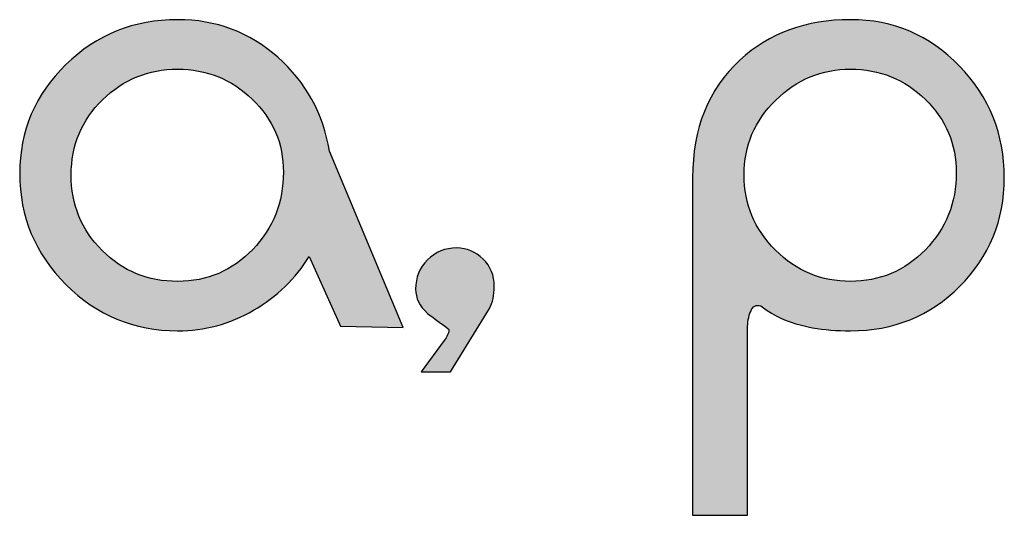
# Model space of a CAD drawing. Header units: millimetres. Extents: x -125 to 300, y 6 to 90.
# Tile 121 of 132: x 293.061 to 293.916, y 22.813 to 23.243. Entities that reach past the tile are written whole.
import ezdxf

# ---------------------------------------------------------------- set-up
doc = ezdxf.new("R2010")
doc.units = ezdxf.units.MM
doc.layers.get('0').update_dxf_attribs({"lineweight": 0})
doc.layers.add('Plano5', color=1, linetype='Continuous')

# ---------------------------------------------------------------- blocks, each defined once
blk = doc.blocks.new('JMULLER')
at = {"layer": 'Plano5', "linetype": 'Continuous', "lineweight": 0}
h = blk.add_hatch(color=7, dxfattribs=at)
h.dxf.hatch_style = 1
edge = h.paths.add_edge_path()
edge.add_spline(control_points=[(138.3346, -14.5411), (138.3346, -14.5411), (138.3346, -14.5411), (138.3346, -14.5411), (138.3346, -14.5411), (138.2821, -14.5411), (138.2373, -14.5591), (138.2002, -14.5951)], knot_values=[0.727274, 0.727274, 0.727274, 0.727274, 0.772729, 0.772729, 0.772729, 0.772829, 0.818183, 0.818183, 0.818183, 0.818183], degree=3, periodic=0)
edge.add_spline(control_points=[(138.2002, -14.5951), (138.2002, -14.5951), (138.2002, -14.5951), (138.2002, -14.5951), (138.2002, -14.5951), (138.1631, -14.6311), (138.1446, -14.6748), (138.1446, -14.7261)], knot_values=[0.636365, 0.636365, 0.636365, 0.636365, 0.68182, 0.68182, 0.68182, 0.68192, 0.727274, 0.727274, 0.727274, 0.727274], degree=3, periodic=0)
edge.add_spline(control_points=[(138.1446, -14.7261), (138.1446, -14.7261), (138.1446, -14.7261), (138.1446, -14.7261), (138.1446, -14.7261), (138.1446, -14.778), (138.1631, -14.8225), (138.2002, -14.8596)], knot_values=[0.545455, 0.545455, 0.545455, 0.545455, 0.59091, 0.59091, 0.59091, 0.59101, 0.636365, 0.636365, 0.636365, 0.636365], degree=3, periodic=0)
edge.add_spline(control_points=[(138.2002, -14.8596), (138.2002, -14.8596), (138.2002, -14.8596), (138.2002, -14.8596), (138.2002, -14.8596), (138.2373, -14.8967), (138.2821, -14.9152), (138.3346, -14.9152)], knot_values=[0.454546, 0.454546, 0.454546, 0.454546, 0.500001, 0.500001, 0.500001, 0.500101, 0.545455, 0.545455, 0.545455, 0.545455], degree=3, periodic=0)
edge.add_spline(control_points=[(138.3346, -14.9152), (138.3346, -14.9152), (138.3346, -14.9152), (138.3346, -14.9152), (138.3346, -14.9152), (138.367, -14.9152), (138.3974, -14.907), (138.4258, -14.8905)], knot_values=[0.363637, 0.363637, 0.363637, 0.363637, 0.409092, 0.409092, 0.409092, 0.409192, 0.454546, 0.454546, 0.454546, 0.454546], degree=3, periodic=0)
edge.add_spline(control_points=[(138.4258, -14.8905), (138.4258, -14.8905), (138.4258, -14.8905), (138.4258, -14.8905), (138.4258, -14.8905), (138.4543, -14.8741), (138.4766, -14.8524), (138.4928, -14.8257)], knot_values=[0.272728, 0.272728, 0.272728, 0.272728, 0.318183, 0.318183, 0.318183, 0.318283, 0.363637, 0.363637, 0.363637, 0.363637], degree=3, periodic=0)
edge.add_spline(control_points=[(138.4928, -14.8257), (138.4928, -14.8257), (138.4928, -14.8257), (138.4928, -14.8257), (138.4928, -14.8257), (138.4928, -14.8257), (138.5306, -14.9096), (138.5306, -14.9096)], knot_values=[0.181819, 0.181819, 0.181819, 0.181819, 0.227274, 0.227274, 0.227274, 0.227374, 0.272728, 0.272728, 0.272728, 0.272728], degree=3, periodic=0)
edge.add_spline(control_points=[(138.5306, -14.9096), (138.5306, -14.9096), (138.6058, -14.911), (138.6058, -14.911)], knot_values=[0.09091, 0.09091, 0.09091, 0.09091, 0.181817, 0.181817, 0.181817, 0.181817], degree=3, periodic=0)
edge.add_spline(control_points=[(138.6058, -14.911), (138.6058, -14.911), (138.5171, -14.6993), (138.5171, -14.6993)], knot_values=[0, 0, 0, 0, 0.090908, 0.090908, 0.090908, 0.090908], degree=3, periodic=0)
edge.add_spline(control_points=[(138.5171, -14.6993), (138.5098, -14.6541), (138.4892, -14.6165), (138.4551, -14.5863), (138.4551, -14.5863), (138.4211, -14.5562), (138.3809, -14.5411), (138.3346, -14.5411)], knot_values=[0.818183, 0.818183, 0.818183, 0.818183, 0.909092, 0.909092, 0.909092, 0.909192, 1, 1, 1, 1], degree=3, periodic=0)
edge = h.paths.add_edge_path(flags=16)
edge.add_spline(control_points=[(138.3346, -14.6006), (138.3692, -14.6006), (138.399, -14.6125), (138.4242, -14.6365), (138.4242, -14.6365), (138.4493, -14.6605), (138.4618, -14.6898), (138.4618, -14.7244)], knot_values=[0.750001, 0.750001, 0.750001, 0.750001, 0.875001, 0.875001, 0.875001, 0.875101, 1, 1, 1, 1], degree=3, periodic=0)
edge.add_spline(control_points=[(138.4618, -14.7244), (138.4618, -14.7244), (138.4618, -14.7244), (138.4618, -14.7244), (138.4618, -14.7244), (138.4618, -14.7607), (138.4496, -14.7916), (138.425, -14.8173)], knot_values=[0.625001, 0.625001, 0.625001, 0.625001, 0.687502, 0.687502, 0.687502, 0.687602, 0.750001, 0.750001, 0.750001, 0.750001], degree=3, periodic=0)
edge.add_spline(control_points=[(138.425, -14.8173), (138.425, -14.8173), (138.425, -14.8173), (138.425, -14.8173), (138.425, -14.8173), (138.4004, -14.843), (138.3703, -14.8558), (138.3346, -14.8558)], knot_values=[0.500001, 0.500001, 0.500001, 0.500001, 0.562502, 0.562502, 0.562502, 0.562602, 0.625001, 0.625001, 0.625001, 0.625001], degree=3, periodic=0)
edge.add_spline(control_points=[(138.3346, -14.8558), (138.3346, -14.8558), (138.3346, -14.8558), (138.3346, -14.8558), (138.3346, -14.8558), (138.2989, -14.8558), (138.2686, -14.8434), (138.2438, -14.8186)], knot_values=[0.375001, 0.375001, 0.375001, 0.375001, 0.437502, 0.437502, 0.437502, 0.437602, 0.500001, 0.500001, 0.500001, 0.500001], degree=3, periodic=0)
edge.add_spline(control_points=[(138.2438, -14.8186), (138.2438, -14.8186), (138.2438, -14.8186), (138.2438, -14.8186), (138.2438, -14.8186), (138.2189, -14.7937), (138.2065, -14.7635), (138.2065, -14.7278)], knot_values=[0.250001, 0.250001, 0.250001, 0.250001, 0.312502, 0.312502, 0.312502, 0.312602, 0.375001, 0.375001, 0.375001, 0.375001], degree=3, periodic=0)
edge.add_spline(control_points=[(138.2065, -14.7278), (138.2065, -14.7278), (138.2065, -14.7278), (138.2065, -14.7278), (138.2065, -14.7278), (138.2065, -14.6921), (138.2191, -14.6619), (138.2442, -14.6374)], knot_values=[0.125001, 0.125001, 0.125001, 0.125001, 0.187502, 0.187502, 0.187502, 0.187602, 0.250001, 0.250001, 0.250001, 0.250001], degree=3, periodic=0)
edge.add_spline(control_points=[(138.2442, -14.6374), (138.2442, -14.6374), (138.2442, -14.6374), (138.2442, -14.6374), (138.2442, -14.6374), (138.2693, -14.6128), (138.2994, -14.6006), (138.3346, -14.6006)], knot_values=[0, 0, 0, 0, 0.062501, 0.062501, 0.062501, 0.062601, 0.125001, 0.125001, 0.125001, 0.125001], degree=3, periodic=0)
h = blk.add_hatch(color=7, dxfattribs=at)
h.dxf.hatch_style = 1
edge = h.paths.add_edge_path()
edge.add_spline(control_points=[(139.0231, -14.8941), (139.0233, -14.8933), (139.0236, -14.8926), (139.024, -14.8918), (139.024, -14.8918), (139.0265, -14.8856), (139.0305, -14.8834), (139.0361, -14.8851)], knot_values=[0.600001, 0.600001, 0.600001, 0.600001, 0.608334, 0.608334, 0.608334, 0.608434, 0.675, 0.675, 0.675, 0.675], degree=3, periodic=0)
edge.add_spline(control_points=[(139.0361, -14.8851), (139.0361, -14.8851), (139.0361, -14.8851), (139.0361, -14.8851), (139.0361, -14.8851), (139.0383, -14.8868), (139.0405, -14.8883), (139.0426, -14.8898)], knot_values=[0.583333, 0.583333, 0.583333, 0.583333, 0.591667, 0.591667, 0.591667, 0.591767, 0.600001, 0.600001, 0.600001, 0.600001], degree=3, periodic=0)
edge.add_spline(control_points=[(139.0426, -14.8898), (139.0469, -14.8927), (139.0509, -14.8952), (139.0548, -14.8973)], knot_values=[0.55, 0.55, 0.55, 0.55, 0.583333, 0.583333, 0.583333, 0.583333], degree=3, periodic=0)
edge.add_spline(control_points=[(139.0548, -14.8973), (139.0567, -14.8984), (139.0585, -14.8993), (139.0604, -14.9001), (139.0604, -14.9001), (139.0832, -14.9102), (139.1112, -14.9152), (139.1441, -14.9152)], knot_values=[0.466667, 0.466667, 0.466667, 0.466667, 0.483334, 0.483334, 0.483334, 0.483434, 0.55, 0.55, 0.55, 0.55], degree=3, periodic=0)
edge.add_spline(control_points=[(139.1441, -14.9152), (139.1441, -14.9152), (139.1441, -14.9152), (139.1441, -14.9152), (139.1441, -14.9152), (139.196, -14.9152), (139.2398, -14.8974), (139.2755, -14.8617)], knot_values=[0.400001, 0.400001, 0.400001, 0.400001, 0.433334, 0.433334, 0.433334, 0.433434, 0.466667, 0.466667, 0.466667, 0.466667], degree=3, periodic=0)
edge.add_spline(control_points=[(139.2755, -14.8617), (139.2755, -14.8617), (139.2755, -14.8617), (139.2755, -14.8617), (139.2755, -14.8617), (139.3112, -14.8259), (139.3291, -14.7824), (139.3291, -14.7311)], knot_values=[0.333334, 0.333334, 0.333334, 0.333334, 0.366668, 0.366668, 0.366668, 0.366768, 0.400001, 0.400001, 0.400001, 0.400001], degree=3, periodic=0)
edge.add_spline(control_points=[(139.3291, -14.7311), (139.3291, -14.7311), (139.3291, -14.7311), (139.3291, -14.7311), (139.3291, -14.7311), (139.3291, -14.6787), (139.3111, -14.6339), (139.2751, -14.5968)], knot_values=[0.266667, 0.266667, 0.266667, 0.266667, 0.300001, 0.300001, 0.300001, 0.300101, 0.333334, 0.333334, 0.333334, 0.333334], degree=3, periodic=0)
edge.add_spline(control_points=[(139.2751, -14.5968), (139.2751, -14.5968), (139.2751, -14.5968), (139.2751, -14.5968), (139.2751, -14.5968), (139.2391, -14.5597), (139.1954, -14.5411), (139.1441, -14.5411)], knot_values=[0.200001, 0.200001, 0.200001, 0.200001, 0.233334, 0.233334, 0.233334, 0.233434, 0.266667, 0.266667, 0.266667, 0.266667], degree=3, periodic=0)
edge.add_spline(control_points=[(139.1441, -14.5411), (139.1441, -14.5411), (139.1441, -14.5411), (139.1441, -14.5411), (139.1441, -14.5411), (139.0905, -14.5411), (139.0461, -14.5573), (139.011, -14.5897)], knot_values=[0.133334, 0.133334, 0.133334, 0.133334, 0.166668, 0.166668, 0.166668, 0.166768, 0.200001, 0.200001, 0.200001, 0.200001], degree=3, periodic=0)
edge.add_spline(control_points=[(139.011, -14.5897), (139.011, -14.5897), (139.011, -14.5897), (139.011, -14.5897), (139.011, -14.5897), (138.973, -14.6248), (138.9541, -14.672), (138.9541, -14.7311)], knot_values=[0.066667, 0.066667, 0.066667, 0.066667, 0.100001, 0.100001, 0.100001, 0.100101, 0.133334, 0.133334, 0.133334, 0.133334], degree=3, periodic=0)
edge.add_spline(control_points=[(138.9541, -14.7311), (138.9541, -14.7311), (138.9541, -14.7311), (138.9541, -14.7311), (138.9541, -14.7311), (138.9541, -14.7311), (138.9541, -14.8326), (138.9541, -14.934)], knot_values=[0.033333, 0.033333, 0.033333, 0.033333, 0.050001, 0.050001, 0.050001, 0.050101, 0.066667, 0.066667, 0.066667, 0.066667], degree=3, periodic=0)
edge.add_spline(control_points=[(138.9541, -14.934), (138.9541, -15.0355), (138.9541, -15.137), (138.9541, -15.137)], knot_values=[0, 0, 0, 0, 0.033333, 0.033333, 0.033333, 0.033333], degree=3, periodic=0)
edge.add_spline(control_points=[(138.9541, -15.137), (138.9541, -15.137), (139.0202, -15.137), (139.0202, -15.137), (139.0202, -15.137), (139.0202, -15.137), (139.0202, -14.9219), (139.0202, -14.9219), (139.0202, -14.9219), (139.0202, -14.9216), (139.0202, -14.9213), (139.0202, -14.9211)], knot_values=[0.833333, 0.833333, 0.833333, 0.833333, 0.899999, 0.899999, 0.899999, 0.900099, 0.966665, 0.966665, 0.966665, 0.966765, 0.999999, 0.999999, 0.999999, 0.999999], degree=3, periodic=0)
edge.add_spline(control_points=[(139.0202, -14.9211), (139.0202, -14.9208), (139.0202, -14.9205), (139.0202, -14.9202), (139.0202, -14.9202), (139.0202, -14.9188), (139.0202, -14.9175), (139.0202, -14.9163)], knot_values=[0.766667, 0.766667, 0.766667, 0.766667, 0.8, 0.8, 0.8, 0.8001, 0.833333, 0.833333, 0.833333, 0.833333], degree=3, periodic=0)
edge.add_spline(control_points=[(139.0202, -14.9163), (139.0202, -14.915), (139.0202, -14.9138), (139.0202, -14.9127), (139.0202, -14.9127), (139.0202, -14.9108), (139.0203, -14.9089), (139.0204, -14.907)], knot_values=[0.716666, 0.716666, 0.716666, 0.716666, 0.75, 0.75, 0.75, 0.7501, 0.766667, 0.766667, 0.766667, 0.766667], degree=3, periodic=0)
edge.add_spline(control_points=[(139.0204, -14.907), (139.0207, -14.9042), (139.0211, -14.9016), (139.0217, -14.899)], knot_values=[0.691667, 0.691667, 0.691667, 0.691667, 0.716666, 0.716666, 0.716666, 0.716666], degree=3, periodic=0)
edge.add_spline(control_points=[(139.0217, -14.899), (139.0219, -14.8982), (139.0221, -14.8974), (139.0223, -14.8965)], knot_values=[0.683334, 0.683334, 0.683334, 0.683334, 0.691667, 0.691667, 0.691667, 0.691667], degree=3, periodic=0)
edge = h.paths.add_edge_path(flags=16)
edge.add_spline(control_points=[(139.1441, -14.8558), (139.1441, -14.8558), (139.1441, -14.8558), (139.1441, -14.8558), (139.1441, -14.8558), (139.1089, -14.8558), (139.0788, -14.8432), (139.0537, -14.8181)], knot_values=[0.375001, 0.375001, 0.375001, 0.375001, 0.437502, 0.437502, 0.437502, 0.437602, 0.500001, 0.500001, 0.500001, 0.500001], degree=3, periodic=0)
edge.add_spline(control_points=[(139.0537, -14.8181), (139.0537, -14.8181), (139.0537, -14.8181), (139.0537, -14.8181), (139.0537, -14.8181), (139.0286, -14.793), (139.016, -14.7629), (139.016, -14.7278)], knot_values=[0.250001, 0.250001, 0.250001, 0.250001, 0.312502, 0.312502, 0.312502, 0.312602, 0.375001, 0.375001, 0.375001, 0.375001], degree=3, periodic=0)
edge.add_spline(control_points=[(139.016, -14.7278), (139.016, -14.7278), (139.016, -14.7278), (139.016, -14.7278), (139.016, -14.7278), (139.016, -14.6926), (139.0287, -14.6626), (139.0541, -14.6378)], knot_values=[0.125001, 0.125001, 0.125001, 0.125001, 0.187502, 0.187502, 0.187502, 0.187602, 0.250001, 0.250001, 0.250001, 0.250001], degree=3, periodic=0)
edge.add_spline(control_points=[(139.0541, -14.6378), (139.0541, -14.6378), (139.0541, -14.6378), (139.0541, -14.6378), (139.0541, -14.6378), (139.0795, -14.613), (139.1095, -14.6006), (139.1441, -14.6006)], knot_values=[0, 0, 0, 0, 0.062501, 0.062501, 0.062501, 0.062601, 0.125001, 0.125001, 0.125001, 0.125001], degree=3, periodic=0)
edge.add_spline(control_points=[(139.1441, -14.6006), (139.1792, -14.6006), (139.2092, -14.6127), (139.2341, -14.637), (139.2341, -14.637), (139.2589, -14.6612), (139.2713, -14.6907), (139.2713, -14.7252)], knot_values=[0.750001, 0.750001, 0.750001, 0.750001, 0.875001, 0.875001, 0.875001, 0.875101, 1, 1, 1, 1], degree=3, periodic=0)
edge.add_spline(control_points=[(139.2713, -14.7252), (139.2713, -14.7252), (139.2713, -14.7252), (139.2713, -14.7252), (139.2713, -14.7252), (139.2713, -14.7615), (139.2589, -14.7923), (139.2341, -14.8177)], knot_values=[0.625001, 0.625001, 0.625001, 0.625001, 0.687502, 0.687502, 0.687502, 0.687602, 0.750001, 0.750001, 0.750001, 0.750001], degree=3, periodic=0)
edge.add_spline(control_points=[(139.2341, -14.8177), (139.2341, -14.8177), (139.2341, -14.8177), (139.2341, -14.8177), (139.2341, -14.8177), (139.2092, -14.8431), (139.1792, -14.8558), (139.1441, -14.8558)], knot_values=[0.500001, 0.500001, 0.500001, 0.500001, 0.562502, 0.562502, 0.562502, 0.562602, 0.625001, 0.625001, 0.625001, 0.625001], degree=3, periodic=0)
h = blk.add_hatch(color=7, dxfattribs=at)
h.dxf.hatch_style = 1
edge = h.paths.add_edge_path()
edge.add_spline(control_points=[(138.7112, -14.8419), (138.7106, -14.8405), (138.7099, -14.8392), (138.7091, -14.838)], knot_values=[0.859375, 0.859375, 0.859375, 0.859375, 0.869792, 0.869792, 0.869792, 0.869792], degree=3, periodic=0)
edge.add_spline(control_points=[(138.7091, -14.838), (138.7088, -14.8373), (138.7084, -14.8367), (138.7079, -14.8361)], knot_values=[0.854167, 0.854167, 0.854167, 0.854167, 0.859375, 0.859375, 0.859375, 0.859375], degree=3, periodic=0)
edge.add_spline(control_points=[(138.7079, -14.8361), (138.7071, -14.8348), (138.7062, -14.8336), (138.7052, -14.8325)], knot_values=[0.843751, 0.843751, 0.843751, 0.843751, 0.854167, 0.854167, 0.854167, 0.854167], degree=3, periodic=0)
edge.add_spline(control_points=[(138.7052, -14.8325), (138.7042, -14.8313), (138.7032, -14.8301), (138.7021, -14.829), (138.7021, -14.829), (138.701, -14.8279), (138.6998, -14.8269), (138.6987, -14.8259)], knot_values=[0.822916, 0.822916, 0.822916, 0.822916, 0.833333, 0.833333, 0.833333, 0.833433, 0.843751, 0.843751, 0.843751, 0.843751], degree=3, periodic=0)
edge.add_spline(control_points=[(138.6987, -14.8259), (138.6969, -14.8244), (138.6951, -14.8231), (138.6932, -14.822)], knot_values=[0.807291, 0.807291, 0.807291, 0.807291, 0.822916, 0.822916, 0.822916, 0.822916], degree=3, periodic=0)
edge.add_spline(control_points=[(138.6932, -14.822), (138.692, -14.8212), (138.6907, -14.8205), (138.6894, -14.8199)], knot_values=[0.796875, 0.796875, 0.796875, 0.796875, 0.807291, 0.807291, 0.807291, 0.807291], degree=3, periodic=0)
edge.add_spline(control_points=[(138.6894, -14.8199), (138.6881, -14.8192), (138.6868, -14.8187), (138.6854, -14.8182)], knot_values=[0.786458, 0.786458, 0.786458, 0.786458, 0.796875, 0.796875, 0.796875, 0.796875], degree=3, periodic=0)
edge.add_spline(control_points=[(138.6854, -14.8182), (138.6841, -14.8177), (138.6827, -14.8173), (138.6813, -14.8169)], knot_values=[0.776042, 0.776042, 0.776042, 0.776042, 0.786458, 0.786458, 0.786458, 0.786458], degree=3, periodic=0)
edge.add_spline(control_points=[(138.6813, -14.8169), (138.6792, -14.8164), (138.677, -14.816), (138.6748, -14.8158)], knot_values=[0.760417, 0.760417, 0.760417, 0.760417, 0.776042, 0.776042, 0.776042, 0.776042], degree=3, periodic=0)
edge.add_spline(control_points=[(138.6748, -14.8158), (138.6733, -14.8157), (138.6718, -14.8156), (138.6703, -14.8156), (138.6703, -14.8156), (138.6563, -14.8156), (138.6446, -14.8204), (138.6351, -14.8299)], knot_values=[0.666667, 0.666667, 0.666667, 0.666667, 0.677085, 0.677085, 0.677085, 0.677185, 0.760417, 0.760417, 0.760417, 0.760417], degree=3, periodic=0)
edge.add_spline(control_points=[(138.6351, -14.8299), (138.6351, -14.8299), (138.6351, -14.8299), (138.6351, -14.8299), (138.6351, -14.8299), (138.6256, -14.8393), (138.6209, -14.8511), (138.6209, -14.865)], knot_values=[0.583334, 0.583334, 0.583334, 0.583334, 0.625001, 0.625001, 0.625001, 0.625101, 0.666667, 0.666667, 0.666667, 0.666667], degree=3, periodic=0)
edge.add_spline(control_points=[(138.6209, -14.865), (138.6209, -14.865), (138.6209, -14.865), (138.6209, -14.865), (138.6209, -14.865), (138.6209, -14.8657), (138.6209, -14.8663), (138.6209, -14.867)], knot_values=[0.578124, 0.578124, 0.578124, 0.578124, 0.58073, 0.58073, 0.58073, 0.58083, 0.583334, 0.583334, 0.583334, 0.583334], degree=3, periodic=0)
edge.add_spline(control_points=[(138.6209, -14.867), (138.621, -14.8683), (138.6211, -14.8696), (138.6214, -14.8709)], knot_values=[0.567708, 0.567708, 0.567708, 0.567708, 0.578124, 0.578124, 0.578124, 0.578124], degree=3, periodic=0)
edge.add_spline(control_points=[(138.6214, -14.8709), (138.6216, -14.8722), (138.6219, -14.8734), (138.6223, -14.8747)], knot_values=[0.557291, 0.557291, 0.557291, 0.557291, 0.567708, 0.567708, 0.567708, 0.567708], degree=3, periodic=0)
edge.add_spline(control_points=[(138.6223, -14.8747), (138.6226, -14.876), (138.6231, -14.8772), (138.6236, -14.8784)], knot_values=[0.546875, 0.546875, 0.546875, 0.546875, 0.557291, 0.557291, 0.557291, 0.557291], degree=3, periodic=0)
edge.add_spline(control_points=[(138.6236, -14.8784), (138.6239, -14.8791), (138.6241, -14.8797), (138.6244, -14.8803)], knot_values=[0.541667, 0.541667, 0.541667, 0.541667, 0.546875, 0.546875, 0.546875, 0.546875], degree=3, periodic=0)
edge.add_spline(control_points=[(138.6244, -14.8803), (138.6247, -14.8809), (138.625, -14.8815), (138.6254, -14.8821)], knot_values=[0.536458, 0.536458, 0.536458, 0.536458, 0.541667, 0.541667, 0.541667, 0.541667], degree=3, periodic=0)
edge.add_spline(control_points=[(138.6254, -14.8821), (138.626, -14.8833), (138.6268, -14.8845), (138.6276, -14.8857)], knot_values=[0.526042, 0.526042, 0.526042, 0.526042, 0.536458, 0.536458, 0.536458, 0.536458], degree=3, periodic=0)
edge.add_spline(control_points=[(138.6276, -14.8857), (138.6288, -14.8875), (138.6302, -14.8892), (138.6318, -14.8909)], knot_values=[0.510417, 0.510417, 0.510417, 0.510417, 0.526042, 0.526042, 0.526042, 0.526042], degree=3, periodic=0)
edge.add_spline(control_points=[(138.6318, -14.8909), (138.6328, -14.8921), (138.6339, -14.8932), (138.6351, -14.8943), (138.6351, -14.8943), (138.6393, -14.8974), (138.6435, -14.9004), (138.6477, -14.9035)], knot_values=[0.458333, 0.458333, 0.458333, 0.458333, 0.468751, 0.468751, 0.468751, 0.468851, 0.510417, 0.510417, 0.510417, 0.510417], degree=3, periodic=0)
edge.add_spline(control_points=[(138.6477, -14.9035), (138.6518, -14.9066), (138.656, -14.9096), (138.6602, -14.9127), (138.6602, -14.9127), (138.6602, -14.9127), (138.6603, -14.9128), (138.6603, -14.9128)], knot_values=[0.414062, 0.414062, 0.414062, 0.414062, 0.455728, 0.455728, 0.455728, 0.455828, 0.458333, 0.458333, 0.458333, 0.458333], degree=3, periodic=0)
edge.add_spline(control_points=[(138.6608, -14.9154), (138.6608, -14.9157), (138.6608, -14.9161), (138.6607, -14.9164)], knot_values=[0.364584, 0.364584, 0.364584, 0.364584, 0.375, 0.375, 0.375, 0.375], degree=3, periodic=0)
edge.add_spline(control_points=[(138.6599, -14.9188), (138.6598, -14.9193), (138.6596, -14.9197), (138.6594, -14.9202), (138.6594, -14.9202), (138.6588, -14.9214), (138.6582, -14.9225), (138.6575, -14.9236)], knot_values=[0.291667, 0.291667, 0.291667, 0.291667, 0.302084, 0.302084, 0.302084, 0.302184, 0.343751, 0.343751, 0.343751, 0.343751], degree=3, periodic=0)
edge.add_spline(control_points=[(138.6575, -14.9236), (138.6568, -14.9247), (138.656, -14.9258), (138.6552, -14.9269), (138.6552, -14.9269), (138.6552, -14.9269), (138.6552, -14.9269), (138.6552, -14.9269)], knot_values=[0.249999, 0.249999, 0.249999, 0.249999, 0.270833, 0.270833, 0.270833, 0.270933, 0.291667, 0.291667, 0.291667, 0.291667], degree=3, periodic=0)
edge.add_spline(control_points=[(138.6552, -14.9269), (138.6552, -14.9269), (138.6276, -14.9646), (138.6276, -14.9646)], knot_values=[0.166667, 0.166667, 0.166667, 0.166667, 0.249999, 0.249999, 0.249999, 0.249999], degree=3, periodic=0)
edge.add_spline(control_points=[(138.6276, -14.9646), (138.6276, -14.9646), (138.6627, -14.9646), (138.6627, -14.9646)], knot_values=[0.083334, 0.083334, 0.083334, 0.083334, 0.166666, 0.166666, 0.166666, 0.166666], degree=3, periodic=0)
edge.add_spline(control_points=[(138.6627, -14.9646), (138.6627, -14.9646), (138.7096, -14.8884), (138.7096, -14.8884)], knot_values=[0, 0, 0, 0, 0.083332, 0.083332, 0.083332, 0.083332], degree=3, periodic=0)
edge.add_spline(control_points=[(138.7096, -14.8884), (138.7135, -14.8812), (138.7155, -14.8723), (138.7155, -14.8617), (138.7155, -14.8617), (138.7155, -14.8601), (138.7154, -14.8585), (138.7153, -14.8569)], knot_values=[0.906249, 0.906249, 0.906249, 0.906249, 0.989583, 0.989583, 0.989583, 0.989683, 1, 1, 1, 1], degree=3, periodic=0)
edge.add_spline(control_points=[(138.7153, -14.8569), (138.7151, -14.8546), (138.7147, -14.8524), (138.7142, -14.8502)], knot_values=[0.890625, 0.890625, 0.890625, 0.890625, 0.906249, 0.906249, 0.906249, 0.906249], degree=3, periodic=0)
edge.add_spline(control_points=[(138.7142, -14.8502), (138.7138, -14.8487), (138.7134, -14.8473), (138.7129, -14.8459)], knot_values=[0.880208, 0.880208, 0.880208, 0.880208, 0.890625, 0.890625, 0.890625, 0.890625], degree=3, periodic=0)
edge.add_spline(control_points=[(138.7129, -14.8459), (138.7124, -14.8445), (138.7119, -14.8432), (138.7112, -14.8419)], knot_values=[0.869792, 0.869792, 0.869792, 0.869792, 0.880208, 0.880208, 0.880208, 0.880208], degree=3, periodic=0)
at = {"layer": 'Plano5', "color": 7}
for points, knots in [([(138.5171, -14.6993), (138.5171, -14.6993), (138.6058, -14.911), (138.6058, -14.911), (138.6058, -14.911), (138.6058, -14.911), (138.5306, -14.9096), (138.5306, -14.9096), (138.5306, -14.9096), (138.5306, -14.9096), (138.4928, -14.8257), (138.4928, -14.8257), (138.4928, -14.8257), (138.4766, -14.8524), (138.4543, -14.8741), (138.4258, -14.8905), (138.4258, -14.8905), (138.3974, -14.907), (138.367, -14.9152), (138.3346, -14.9152), (138.3346, -14.9152), (138.2821, -14.9152), (138.2373, -14.8967), (138.2002, -14.8596), (138.2002, -14.8596), (138.1631, -14.8225), (138.1446, -14.778), (138.1446, -14.7261), (138.1446, -14.7261), (138.1446, -14.6748), (138.1631, -14.6311), (138.2002, -14.5951), (138.2002, -14.5951), (138.2373, -14.5591), (138.2821, -14.5411), (138.3346, -14.5411), (138.3346, -14.5411), (138.3809, -14.5411), (138.4211, -14.5562), (138.4551, -14.5863), (138.4551, -14.5863), (138.4892, -14.6165), (138.5098, -14.6541), (138.5171, -14.6993)], [0, 0, 0, 0, 0.090909, 0.090909, 0.090909, 0.090909, 0.181818, 0.181818, 0.181818, 0.181818, 0.272727, 0.272727, 0.272727, 0.272727, 0.363636, 0.363636, 0.363636, 0.363636, 0.454545, 0.454545, 0.454545, 0.454545, 0.545455, 0.545455, 0.545455, 0.545455, 0.636364, 0.636364, 0.636364, 0.636364, 0.727273, 0.727273, 0.727273, 0.727273, 0.818182, 0.818182, 0.818182, 0.818182, 0.909091, 0.909091, 0.909091, 0.909091, 1, 1, 1, 1]), ([(138.9541, -15.137), (138.9541, -15.137), (138.9541, -14.7311), (138.9541, -14.7311), (138.9541, -14.7311), (138.9541, -14.672), (138.973, -14.6248), (139.011, -14.5897), (139.011, -14.5897), (139.0461, -14.5573), (139.0905, -14.5411), (139.1441, -14.5411), (139.1441, -14.5411), (139.1954, -14.5411), (139.2391, -14.5597), (139.2751, -14.5968), (139.2751, -14.5968), (139.3111, -14.6339), (139.3291, -14.6787), (139.3291, -14.7311), (139.3291, -14.7311), (139.3291, -14.7824), (139.3112, -14.8259), (139.2755, -14.8617), (139.2755, -14.8617), (139.2398, -14.8974), (139.196, -14.9152), (139.1441, -14.9152), (139.1441, -14.9152), (139.1112, -14.9152), (139.0832, -14.9102), (139.0604, -14.9001), (139.0604, -14.9001), (139.0531, -14.8968), (139.045, -14.8918), (139.0361, -14.8851), (139.0361, -14.8851), (139.0305, -14.8834), (139.0265, -14.8856), (139.024, -14.8918), (139.024, -14.8918), (139.0214, -14.8979), (139.0202, -14.9049), (139.0202, -14.9127), (139.0202, -14.9127), (139.0202, -14.9149), (139.0202, -14.9174), (139.0202, -14.9202), (139.0202, -14.9202), (139.0202, -14.9208), (139.0202, -14.9213), (139.0202, -14.9219), (139.0202, -14.9219), (139.0202, -14.9219), (139.0202, -15.137), (139.0202, -15.137), (139.0202, -15.137), (139.0202, -15.137), (138.9541, -15.137), (138.9541, -15.137)], [0, 0, 0, 0, 0.066667, 0.066667, 0.066667, 0.066667, 0.133333, 0.133333, 0.133333, 0.133333, 0.2, 0.2, 0.2, 0.2, 0.266667, 0.266667, 0.266667, 0.266667, 0.333333, 0.333333, 0.333333, 0.333333, 0.4, 0.4, 0.4, 0.4, 0.466667, 0.466667, 0.466667, 0.466667, 0.533333, 0.533333, 0.533333, 0.533333, 0.6, 0.6, 0.6, 0.6, 0.666667, 0.666667, 0.666667, 0.666667, 0.733333, 0.733333, 0.733333, 0.733333, 0.8, 0.8, 0.8, 0.8, 0.866667, 0.866667, 0.866667, 0.866667, 0.933333, 0.933333, 0.933333, 0.933333, 1, 1, 1, 1]), ([(138.3346, -14.6006), (138.2994, -14.6006), (138.2693, -14.6128), (138.2442, -14.6374), (138.2442, -14.6374), (138.2191, -14.6619), (138.2065, -14.6921), (138.2065, -14.7278), (138.2065, -14.7278), (138.2065, -14.7635), (138.2189, -14.7937), (138.2438, -14.8186), (138.2438, -14.8186), (138.2686, -14.8434), (138.2989, -14.8558), (138.3346, -14.8558), (138.3346, -14.8558), (138.3703, -14.8558), (138.4004, -14.843), (138.425, -14.8173), (138.425, -14.8173), (138.4496, -14.7916), (138.4618, -14.7607), (138.4618, -14.7244), (138.4618, -14.7244), (138.4618, -14.6898), (138.4493, -14.6605), (138.4242, -14.6365), (138.4242, -14.6365), (138.399, -14.6125), (138.3692, -14.6006), (138.3346, -14.6006)], [0, 0, 0, 0, 0.125, 0.125, 0.125, 0.125, 0.25, 0.25, 0.25, 0.25, 0.375, 0.375, 0.375, 0.375, 0.5, 0.5, 0.5, 0.5, 0.625, 0.625, 0.625, 0.625, 0.75, 0.75, 0.75, 0.75, 0.875, 0.875, 0.875, 0.875, 1, 1, 1, 1]), ([(139.1441, -14.6006), (139.1095, -14.6006), (139.0795, -14.613), (139.0541, -14.6378), (139.0541, -14.6378), (139.0287, -14.6626), (139.016, -14.6926), (139.016, -14.7278), (139.016, -14.7278), (139.016, -14.7629), (139.0286, -14.793), (139.0537, -14.8181), (139.0537, -14.8181), (139.0788, -14.8432), (139.1089, -14.8558), (139.1441, -14.8558), (139.1441, -14.8558), (139.1792, -14.8558), (139.2092, -14.8431), (139.2341, -14.8177), (139.2341, -14.8177), (139.2589, -14.7923), (139.2713, -14.7615), (139.2713, -14.7252), (139.2713, -14.7252), (139.2713, -14.6907), (139.2589, -14.6612), (139.2341, -14.637), (139.2341, -14.637), (139.2092, -14.6127), (139.1792, -14.6006), (139.1441, -14.6006)], [0, 0, 0, 0, 0.125, 0.125, 0.125, 0.125, 0.25, 0.25, 0.25, 0.25, 0.375, 0.375, 0.375, 0.375, 0.5, 0.5, 0.5, 0.5, 0.625, 0.625, 0.625, 0.625, 0.75, 0.75, 0.75, 0.75, 0.875, 0.875, 0.875, 0.875, 1, 1, 1, 1]), ([(138.7096, -14.8884), (138.7096, -14.8884), (138.6627, -14.9646), (138.6627, -14.9646), (138.6627, -14.9646), (138.6627, -14.9646), (138.6276, -14.9646), (138.6276, -14.9646), (138.6276, -14.9646), (138.6276, -14.9646), (138.6552, -14.9269), (138.6552, -14.9269), (138.6552, -14.9269), (138.6569, -14.9247), (138.6583, -14.9225), (138.6594, -14.9202), (138.6594, -14.9202), (138.6611, -14.9163), (138.6613, -14.9138), (138.6602, -14.9127), (138.6602, -14.9127), (138.6519, -14.9066), (138.6435, -14.9004), (138.6351, -14.8943), (138.6351, -14.8943), (138.6256, -14.8854), (138.6209, -14.8756), (138.6209, -14.865), (138.6209, -14.865), (138.6209, -14.8511), (138.6256, -14.8393), (138.6351, -14.8299), (138.6351, -14.8299), (138.6446, -14.8204), (138.6563, -14.8156), (138.6703, -14.8156), (138.6703, -14.8156), (138.6825, -14.8156), (138.6931, -14.8201), (138.7021, -14.829), (138.7021, -14.829), (138.711, -14.8379), (138.7155, -14.8488), (138.7155, -14.8617), (138.7155, -14.8617), (138.7155, -14.8723), (138.7135, -14.8812), (138.7096, -14.8884)], [0, 0, 0, 0, 0.083333, 0.083333, 0.083333, 0.083333, 0.166667, 0.166667, 0.166667, 0.166667, 0.25, 0.25, 0.25, 0.25, 0.333333, 0.333333, 0.333333, 0.333333, 0.416667, 0.416667, 0.416667, 0.416667, 0.5, 0.5, 0.5, 0.5, 0.583333, 0.583333, 0.583333, 0.583333, 0.666667, 0.666667, 0.666667, 0.666667, 0.75, 0.75, 0.75, 0.75, 0.833333, 0.833333, 0.833333, 0.833333, 0.916667, 0.916667, 0.916667, 0.916667, 1, 1, 1, 1])]:
    blk.add_open_spline(points, degree=3, knots=knots, dxfattribs=at)

msp = doc.modelspace()

# ---------------------------------------------------------------- block references
at = {"color": 0, "xscale": 0.7218114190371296, "yscale": 0.7218114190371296, "zscale": 0.7218114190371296}
msp.add_blockref('JMULLER', (193.34677, 33.73873), dxfattribs=at)
msp.add_blockref('JMULLER', (193.34677, 33.73873), dxfattribs=at)

doc.saveas('drawing.dxf')
